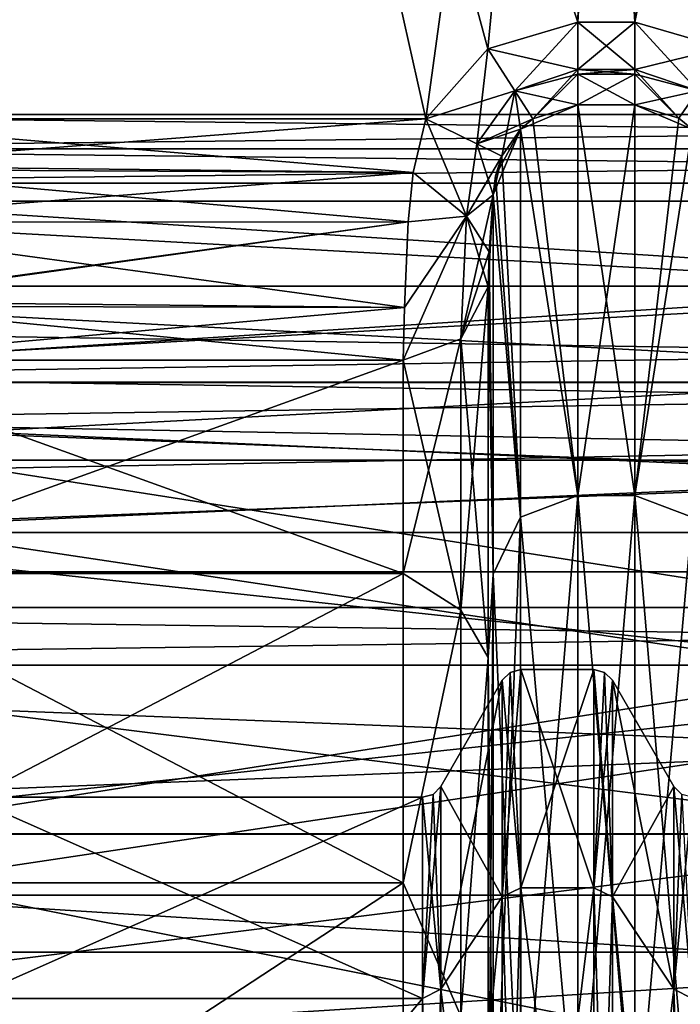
# Model space of a CAD drawing. Header units: millimetres. Extents: x -122 to 122, y -98 to 94.
# Tile 177 of 256: x -95 to -79, y 30 to 54. Entities that reach past the tile are written whole.
import ezdxf

# ---------------------------------------------------------------- set-up
doc = ezdxf.new("R2010")
doc.units = ezdxf.units.MM
doc.header["$LTSCALE"] = 26.699852
for name, color, linetype in [('1057', 7, 'CONTINUOUS'), ('1059', 7, 'CONTINUOUS'), ('1065', 7, 'CONTINUOUS'), ('1066', 7, 'CONTINUOUS'), ('1067', 7, 'CONTINUOUS'), ('1068', 7, 'CONTINUOUS'), ('1069', 7, 'CONTINUOUS'), ('1070', 7, 'CONTINUOUS'), ('1083', 7, 'CONTINUOUS'), ('1084', 7, 'CONTINUOUS'), ('1085', 7, 'CONTINUOUS'), ('1086', 7, 'CONTINUOUS'), ('1087', 7, 'CONTINUOUS'), ('1088', 7, 'CONTINUOUS'), ('1089', 7, 'CONTINUOUS'), ('1090', 7, 'CONTINUOUS'), ('2351', 7, 'CONTINUOUS'), ('2368', 7, 'CONTINUOUS'), ('2369', 7, 'CONTINUOUS'), ('2370', 7, 'CONTINUOUS'), ('2373', 7, 'CONTINUOUS'), ('2374', 7, 'CONTINUOUS'), ('2383', 7, 'CONTINUOUS'), ('2408', 7, 'CONTINUOUS'), ('2409', 7, 'CONTINUOUS'), ('2414', 7, 'CONTINUOUS'), ('2417', 7, 'CONTINUOUS'), ('2418', 7, 'CONTINUOUS'), ('2419', 7, 'CONTINUOUS'), ('2420', 7, 'CONTINUOUS'), ('2421', 7, 'CONTINUOUS'), ('2448', 7, 'CONTINUOUS'), ('2954', 7, 'CONTINUOUS'), ('2955', 7, 'CONTINUOUS'), ('3565', 7, 'CONTINUOUS'), ('3569', 7, 'CONTINUOUS'), ('3575', 7, 'CONTINUOUS'), ('3586', 7, 'CONTINUOUS'), ('3587', 7, 'CONTINUOUS'), ('3588', 7, 'CONTINUOUS'), ('3590', 7, 'CONTINUOUS'), ('3591', 7, 'CONTINUOUS'), ('3592', 7, 'CONTINUOUS'), ('3596', 7, 'CONTINUOUS'), ('3597', 7, 'CONTINUOUS'), ('3598', 7, 'CONTINUOUS'), ('3599', 7, 'CONTINUOUS'), ('3600', 7, 'CONTINUOUS'), ('3601', 7, 'CONTINUOUS'), ('3667', 7, 'CONTINUOUS'), ('4172', 7, 'CONTINUOUS'), ('4173', 7, 'CONTINUOUS'), ('4785', 7, 'CONTINUOUS'), ('4786', 7, 'CONTINUOUS'), ('4787', 7, 'CONTINUOUS'), ('4788', 7, 'CONTINUOUS')]:
    doc.layers.add(name, color=color, linetype=linetype)

msp = doc.modelspace()

# ---------------------------------------------------------------- linework, layer by layer
at = {"layer": '1057', "color": 250, "linetype": 'Continuous', "true_color": 0x323232}
for points in [[(-85.321, 35.25), (-85.321, 30.527, -17.625), (-95.979, 35.25), (-85.321, 35.25)], [(-95.979, 35.25), (-85.321, 30.527, -17.625), (-95.979, 30.527, -17.625), (-95.979, 35.25)], [(-85.321, 30.527, -17.625), (-85.321, 17.625, -30.527), (-95.979, 30.527, -17.625), (-85.321, 30.527, -17.625)], [(-95.979, 30.527, -17.625), (-85.321, 17.625, -30.527), (-95.979, 17.625, -30.527), (-95.979, 30.527, -17.625)]]:
    msp.add_3dface(points, dxfattribs=at)
at = {"layer": '1059', "color": 250, "linetype": 'Continuous', "true_color": 0x323232}
for points in [[(-85.321, 35.25), (-95.979, 35.25), (-95.979, 30.527, 17.625), (-85.321, 35.25)], [(-85.321, 30.527, 17.625), (-85.321, 35.25), (-95.979, 30.527, 17.625), (-85.321, 30.527, 17.625)], [(-85.321, 17.625, 30.527), (-85.321, 30.527, 17.625), (-95.979, 17.625, 30.527), (-85.321, 17.625, 30.527)], [(-95.979, 17.625, 30.527), (-85.321, 30.527, 17.625), (-95.979, 30.527, 17.625), (-95.979, 17.625, 30.527)]]:
    msp.add_3dface(points, dxfattribs=at)
at = {"layer": '1065', "color": 250, "linetype": 'Continuous', "true_color": 0x323232}
for points in [[(-83.444, 32.909, 19), (-83.444, 38), (-84.888, 30.744, 17.75), (-83.444, 32.909, 19)], [(-84.888, 30.744, 17.75), (-83.444, 38), (-84.888, 35.5), (-84.888, 30.744, 17.75)], [(-83.444, 19, 32.909), (-83.444, 32.909, 19), (-84.888, 17.75, 30.744), (-83.444, 19, 32.909)], [(-84.888, 17.75, 30.744), (-83.444, 32.909, 19), (-84.888, 30.744, 17.75), (-84.888, 17.75, 30.744)]]:
    msp.add_3dface(points, dxfattribs=at)
at = {"layer": '1066', "color": 250, "linetype": 'Continuous', "true_color": 0x323232}
for points in [[(-81.289, 33.125, 19.125), (-81.289, 38.25), (-83.011, 33.125, 19.125), (-81.289, 33.125, 19.125)], [(-83.011, 33.125, 19.125), (-81.289, 38.25), (-83.011, 38.25), (-83.011, 33.125, 19.125)], [(-81.289, 19.125, 33.125), (-81.289, 33.125, 19.125), (-83.011, 19.125, 33.125), (-81.289, 19.125, 33.125)], [(-83.011, 19.125, 33.125), (-81.289, 33.125, 19.125), (-83.011, 33.125, 19.125), (-83.011, 19.125, 33.125)]]:
    msp.add_3dface(points, dxfattribs=at)
at = {"layer": '1067', "color": 250, "linetype": 'Continuous', "true_color": 0x323232}
for points in [[(-79.412, 35.5), (-80.856, 38), (-80.856, 32.909, 19), (-79.412, 35.5)], [(-79.412, 30.744, 17.75), (-79.412, 35.5), (-80.856, 32.909, 19), (-79.412, 30.744, 17.75)], [(-80.856, 19, 32.909), (-79.412, 30.744, 17.75), (-80.856, 32.909, 19), (-80.856, 19, 32.909)], [(-79.412, 17.75, 30.744), (-79.412, 30.744, 17.75), (-80.856, 19, 32.909), (-79.412, 17.75, 30.744)]]:
    msp.add_3dface(points, dxfattribs=at)
at = {"layer": '1068', "color": 250, "linetype": 'Continuous', "true_color": 0x323232}
for points in [[(-84.888, 35.5), (-83.444, 38), (-83.444, 32.909, -19), (-84.888, 35.5)], [(-84.888, 35.5), (-83.444, 32.909, -19), (-84.888, 30.744, -17.75), (-84.888, 35.5)], [(-83.444, 32.909, -19), (-83.444, 19, -32.909), (-84.888, 30.744, -17.75), (-83.444, 32.909, -19)], [(-84.888, 30.744, -17.75), (-83.444, 19, -32.909), (-84.888, 17.75, -30.744), (-84.888, 30.744, -17.75)]]:
    msp.add_3dface(points, dxfattribs=at)
at = {"layer": '1069', "color": 250, "linetype": 'Continuous', "true_color": 0x323232}
for points in [[(-83.011, 38.25), (-81.289, 38.25), (-81.289, 33.125, -19.125), (-83.011, 38.25)], [(-83.011, 38.25), (-81.289, 33.125, -19.125), (-83.011, 33.125, -19.125), (-83.011, 38.25)], [(-81.289, 33.125, -19.125), (-81.289, 19.125, -33.125), (-83.011, 33.125, -19.125), (-81.289, 33.125, -19.125)], [(-83.011, 33.125, -19.125), (-81.289, 19.125, -33.125), (-83.011, 19.125, -33.125), (-83.011, 33.125, -19.125)]]:
    msp.add_3dface(points, dxfattribs=at)
at = {"layer": '1070', "color": 250, "linetype": 'Continuous', "true_color": 0x323232}
for points in [[(-80.856, 38), (-79.412, 35.5), (-79.412, 30.744, -17.75), (-80.856, 38)], [(-80.856, 38), (-79.412, 30.744, -17.75), (-80.856, 32.909, -19), (-80.856, 38)], [(-79.412, 30.744, -17.75), (-79.412, 17.75, -30.744), (-80.856, 32.909, -19), (-79.412, 30.744, -17.75)], [(-80.856, 32.909, -19), (-79.412, 17.75, -30.744), (-80.856, 19, -32.909), (-80.856, 32.909, -19)]]:
    msp.add_3dface(points, dxfattribs=at)
at = {"layer": '1083', "color": 250, "linetype": 'Continuous', "true_color": 0x323232}
for points in [[(-83.444, 32.909, 19), (-83.011, 33.125, 19.125), (-83.011, 38.25), (-83.444, 32.909, 19)], [(-83.444, 32.909, 19), (-83.011, 38.25), (-83.261, 38.183), (-83.444, 32.909, 19)], [(-83.444, 38), (-83.444, 32.909, 19), (-83.261, 38.183), (-83.444, 38)], [(-83.444, 32.909, 19), (-83.444, 19, 32.909), (-83.011, 33.125, 19.125), (-83.444, 32.909, 19)], [(-83.444, 19, 32.909), (-83.011, 19.125, 33.125), (-83.011, 33.125, 19.125), (-83.444, 19, 32.909)]]:
    msp.add_3dface(points, dxfattribs=at)
at = {"layer": '1084', "color": 250, "linetype": 'Continuous', "true_color": 0x323232}
for points in [[(-83.011, 33.125, -19.125), (-83.444, 38), (-83.261, 38.183), (-83.011, 33.125, -19.125)], [(-83.011, 38.25), (-83.011, 33.125, -19.125), (-83.261, 38.183), (-83.011, 38.25)], [(-83.444, 32.909, -19), (-83.444, 38), (-83.011, 33.125, -19.125), (-83.444, 32.909, -19)], [(-83.444, 32.909, -19), (-83.011, 33.125, -19.125), (-83.011, 19.125, -33.125), (-83.444, 32.909, -19)], [(-83.444, 19, -32.909), (-83.444, 32.909, -19), (-83.011, 19.125, -33.125), (-83.444, 19, -32.909)]]:
    msp.add_3dface(points, dxfattribs=at)
at = {"layer": '1085', "color": 250, "linetype": 'Continuous', "true_color": 0x323232}
for points in [[(-81.289, 38.25), (-81.289, 33.125, 19.125), (-81.039, 38.183), (-81.289, 38.25)], [(-81.289, 33.125, 19.125), (-80.856, 38), (-81.039, 38.183), (-81.289, 33.125, 19.125)], [(-80.856, 38), (-81.289, 33.125, 19.125), (-80.856, 32.909, 19), (-80.856, 38)], [(-81.289, 33.125, 19.125), (-81.289, 19.125, 33.125), (-80.856, 32.909, 19), (-81.289, 33.125, 19.125)], [(-81.289, 19.125, 33.125), (-80.856, 19, 32.909), (-80.856, 32.909, 19), (-81.289, 19.125, 33.125)]]:
    msp.add_3dface(points, dxfattribs=at)
at = {"layer": '1086', "color": 250, "linetype": 'Continuous', "true_color": 0x323232}
for points in [[(-81.289, 33.125, -19.125), (-81.289, 38.25), (-80.856, 32.909, -19), (-81.289, 33.125, -19.125)], [(-80.856, 32.909, -19), (-81.289, 38.25), (-81.039, 38.183), (-80.856, 32.909, -19)], [(-80.856, 38), (-80.856, 32.909, -19), (-81.039, 38.183), (-80.856, 38)], [(-81.289, 19.125, -33.125), (-81.289, 33.125, -19.125), (-80.856, 19, -32.909), (-81.289, 19.125, -33.125)], [(-81.289, 33.125, -19.125), (-80.856, 32.909, -19), (-80.856, 19, -32.909), (-81.289, 33.125, -19.125)]]:
    msp.add_3dface(points, dxfattribs=at)
at = {"layer": '1087', "color": 250, "linetype": 'Continuous', "true_color": 0x323232}
for points in [[(-79.412, 35.5), (-79.412, 30.744, 17.75), (-79.229, 35.317), (-79.412, 35.5)], [(-79.412, 30.744, 17.75), (-78.979, 35.25), (-79.229, 35.317), (-79.412, 30.744, 17.75)], [(-78.979, 30.527, 17.625), (-78.979, 35.25), (-79.412, 30.744, 17.75), (-78.979, 30.527, 17.625)], [(-78.979, 30.527, 17.625), (-79.412, 30.744, 17.75), (-79.412, 17.75, 30.744), (-78.979, 30.527, 17.625)], [(-78.979, 17.625, 30.527), (-78.979, 30.527, 17.625), (-79.412, 17.75, 30.744), (-78.979, 17.625, 30.527)]]:
    msp.add_3dface(points, dxfattribs=at)
at = {"layer": '1088', "color": 250, "linetype": 'Continuous', "true_color": 0x323232}
for points in [[(-79.412, 35.5), (-78.979, 30.527, -17.625), (-79.412, 30.744, -17.75), (-79.412, 35.5)], [(-78.979, 30.527, -17.625), (-79.412, 35.5), (-79.229, 35.317), (-78.979, 30.527, -17.625)], [(-78.979, 30.527, -17.625), (-78.979, 17.625, -30.527), (-79.412, 30.744, -17.75), (-78.979, 30.527, -17.625)], [(-78.979, 17.625, -30.527), (-79.412, 17.75, -30.744), (-79.412, 30.744, -17.75), (-78.979, 17.625, -30.527)]]:
    msp.add_3dface(points, dxfattribs=at)
at = {"layer": '1089', "color": 250, "linetype": 'Continuous', "true_color": 0x323232}
for points in [[(-85.321, 30.527, 17.625), (-84.888, 30.744, 17.75), (-84.888, 35.5), (-85.321, 30.527, 17.625)], [(-85.321, 30.527, 17.625), (-84.888, 35.5), (-85.071, 35.317), (-85.321, 30.527, 17.625)], [(-85.321, 35.25), (-85.321, 30.527, 17.625), (-85.071, 35.317), (-85.321, 35.25)], [(-85.321, 30.527, 17.625), (-85.321, 17.625, 30.527), (-84.888, 30.744, 17.75), (-85.321, 30.527, 17.625)], [(-85.321, 17.625, 30.527), (-84.888, 17.75, 30.744), (-84.888, 30.744, 17.75), (-85.321, 17.625, 30.527)]]:
    msp.add_3dface(points, dxfattribs=at)
at = {"layer": '1090', "color": 250, "linetype": 'Continuous', "true_color": 0x323232}
for points in [[(-84.888, 35.5), (-84.888, 30.744, -17.75), (-85.071, 35.317), (-84.888, 35.5)], [(-84.888, 30.744, -17.75), (-85.321, 35.25), (-85.071, 35.317), (-84.888, 30.744, -17.75)], [(-85.321, 30.527, -17.625), (-85.321, 35.25), (-84.888, 30.744, -17.75), (-85.321, 30.527, -17.625)], [(-85.321, 30.527, -17.625), (-84.888, 30.744, -17.75), (-84.888, 17.75, -30.744), (-85.321, 30.527, -17.625)], [(-85.321, 17.625, -30.527), (-85.321, 30.527, -17.625), (-84.888, 17.75, -30.744), (-85.321, 17.625, -30.527)]]:
    msp.add_3dface(points, dxfattribs=at)
at = {"layer": '2351', "color": 250, "linetype": 'Continuous', "true_color": 0x323232}
for points in [[(-103.16, 34.389, 24.545), (-103.16, 41.469, 8.086), (-36.84, 34.389, 24.545), (-103.16, 34.389, 24.545)], [(-36.84, 34.389, 24.545), (-103.16, 41.469, 8.086), (-36.84, 41.469, 8.086), (-36.84, 34.389, 24.545)], [(-103.16, 21.125, 36.59), (-103.16, 34.389, 24.545), (-36.84, 21.125, 36.59), (-103.16, 21.125, 36.59)], [(-36.84, 21.125, 36.59), (-103.16, 34.389, 24.545), (-36.84, 34.389, 24.545), (-36.84, 21.125, 36.59)]]:
    msp.add_3dface(points, dxfattribs=at)
at = {"layer": '2368', "color": 250, "linetype": 'Continuous', "true_color": 0x323232}
for points in [[(-99.695, 45.517, 16.009), (-99.695, 40.503, 26.221), (-85.77, 45.517, 16.009), (-99.695, 45.517, 16.009)], [(-85.77, 45.517, 16.009), (-99.695, 40.503, 26.221), (-85.77, 40.503, 26.221), (-85.77, 45.517, 16.009)], [(-99.695, 40.503, 26.221), (-99.695, 33.238, 34.976), (-85.77, 40.503, 26.221), (-99.695, 40.503, 26.221)], [(-85.77, 40.503, 26.221), (-99.695, 33.238, 34.976), (-85.77, 33.238, 34.976), (-85.77, 40.503, 26.221)], [(-99.695, 33.238, 34.976), (-99.695, 24.125, 41.786), (-85.77, 33.238, 34.976), (-99.695, 33.238, 34.976)], [(-85.77, 33.238, 34.976), (-99.695, 24.125, 41.786), (-85.77, 24.125, 41.786), (-85.77, 33.238, 34.976)]]:
    msp.add_3dface(points, dxfattribs=at)
at = {"layer": '2369', "color": 250, "linetype": 'Continuous', "true_color": 0x323232}
for points in [[(-83.748, 48.058, 15.248), (-83.778, 47.239, 16.615), (-83.66, 49.399, 14.29), (-83.748, 48.058, 15.248)], [(-83.66, 49.399, 14.29), (-83.778, 47.239, 16.615), (-83.66, 40.486, 31.707), (-83.66, 49.399, 14.29)], [(-83.66, 40.486, 31.707), (-83.778, 47.239, 16.615), (-83.778, 38.534, 31.979), (-83.66, 40.486, 31.707)], [(-83.66, 25.712, 44.535), (-83.66, 40.486, 31.707), (-83.778, 25.038, 43.367), (-83.66, 25.712, 44.535)], [(-83.778, 25.038, 43.367), (-83.66, 40.486, 31.707), (-83.778, 38.534, 31.979), (-83.778, 25.038, 43.367)]]:
    msp.add_3dface(points, dxfattribs=at)
at = {"layer": '2370', "color": 250, "linetype": 'Continuous', "true_color": 0x323232}
for points in [[(-80.333, 51.512, 13.493), (-81.667, 51.512, 13.493), (-81.667, 42.337, 32.298), (-80.333, 51.512, 13.493)], [(-80.333, 42.337, 32.298), (-80.333, 51.512, 13.493), (-81.667, 42.337, 32.298), (-80.333, 42.337, 32.298)], [(-80.333, 26.625, 46.116), (-80.333, 42.337, 32.298), (-81.667, 26.625, 46.116), (-80.333, 26.625, 46.116)], [(-81.667, 26.625, 46.116), (-80.333, 42.337, 32.298), (-81.667, 42.337, 32.298), (-81.667, 26.625, 46.116)]]:
    msp.add_3dface(points, dxfattribs=at)
at = {"layer": '2373', "color": 250, "linetype": 'Continuous', "true_color": 0x323232}
for points in [[(-80.333, 51.512, 13.493), (-80.333, 42.337, 32.298), (-79.293, 51.193, 13.562), (-80.333, 51.512, 13.493)], [(-79.293, 51.193, 13.562), (-80.333, 42.337, 32.298), (-78.98, 50.934, 13.619), (-79.293, 51.193, 13.562)], [(-78.98, 50.934, 13.619), (-80.333, 42.337, 32.298), (-78.981, 41.829, 32.097), (-78.98, 50.934, 13.619)], [(-80.333, 42.337, 32.298), (-80.333, 26.625, 46.116), (-78.981, 41.829, 32.097), (-80.333, 42.337, 32.298)], [(-78.981, 41.829, 32.097), (-80.333, 26.625, 46.116), (-78.981, 26.362, 45.661), (-78.981, 41.829, 32.097)]]:
    msp.add_3dface(points, dxfattribs=at)
at = {"layer": '2374', "color": 250, "linetype": 'Continuous', "true_color": 0x323232}
for points in [[(-81.667, 42.337, 32.298), (-81.667, 51.512, 13.493), (-83.015, 50.939, 13.618), (-81.667, 42.337, 32.298)], [(-83.015, 50.939, 13.618), (-81.667, 51.512, 13.493), (-82.724, 51.181, 13.565), (-83.015, 50.939, 13.618)], [(-83.601, 49.845, 13.952), (-83.66, 49.399, 14.29), (-83.015, 50.939, 13.618), (-83.601, 49.845, 13.952)], [(-83.015, 50.939, 13.618), (-83.66, 49.399, 14.29), (-83.019, 41.83, 32.096), (-83.015, 50.939, 13.618)], [(-83.452, 50.305, 13.762), (-83.601, 49.845, 13.952), (-83.015, 50.939, 13.618), (-83.452, 50.305, 13.762)], [(-81.667, 42.337, 32.298), (-83.015, 50.939, 13.618), (-83.019, 41.83, 32.096), (-81.667, 42.337, 32.298)], [(-83.66, 49.399, 14.29), (-83.66, 40.486, 31.707), (-83.019, 41.83, 32.096), (-83.66, 49.399, 14.29)], [(-81.667, 26.625, 46.116), (-81.667, 42.337, 32.298), (-83.019, 26.362, 45.661), (-81.667, 26.625, 46.116)], [(-81.667, 42.337, 32.298), (-83.019, 41.83, 32.096), (-83.019, 26.362, 45.661), (-81.667, 42.337, 32.298)], [(-83.66, 40.486, 31.707), (-83.66, 25.712, 44.535), (-83.019, 41.83, 32.096), (-83.66, 40.486, 31.707)], [(-83.019, 41.83, 32.096), (-83.66, 25.712, 44.535), (-83.019, 26.362, 45.661), (-83.019, 41.83, 32.096)]]:
    msp.add_3dface(points, dxfattribs=at)
at = {"layer": '2383', "color": 250, "linetype": 'Continuous', "true_color": 0x323232}
for points in [[(-83.778, 38.534, 31.979), (-83.778, 47.239, 16.615), (-84.419, 39.646, 28.412), (-83.778, 38.534, 31.979)], [(-83.778, 47.239, 16.615), (-84.419, 46.012, 16.184), (-84.419, 39.646, 28.412), (-83.778, 47.239, 16.615)], [(-85.77, 45.517, 16.009), (-85.77, 40.503, 26.221), (-84.419, 46.012, 16.184), (-85.77, 45.517, 16.009)], [(-84.419, 46.012, 16.184), (-85.77, 40.503, 26.221), (-84.419, 39.646, 28.412), (-84.419, 46.012, 16.184)], [(-85.77, 40.503, 26.221), (-85.77, 33.238, 34.976), (-84.419, 39.646, 28.412), (-85.77, 40.503, 26.221)], [(-84.419, 39.646, 28.412), (-85.77, 33.238, 34.976), (-84.419, 30.113, 38.37), (-84.419, 39.646, 28.412)], [(-83.778, 38.534, 31.979), (-84.419, 39.646, 28.412), (-84.419, 30.113, 38.37), (-83.778, 38.534, 31.979)], [(-83.778, 25.038, 43.367), (-83.778, 38.534, 31.979), (-84.419, 30.113, 38.37), (-83.778, 25.038, 43.367)], [(-85.77, 33.238, 34.976), (-85.77, 24.125, 41.786), (-84.419, 30.113, 38.37), (-85.77, 33.238, 34.976)]]:
    msp.add_3dface(points, dxfattribs=at)
at = {"layer": '2408', "color": 250, "linetype": 'Continuous', "true_color": 0x323232}
for points in [[(-94.5, 92.5), (-81, 82), (-106.5, 51.284), (-94.5, 92.5)], [(-102.985, 88.985), (-94.5, 92.5), (-106.5, 51.284), (-102.985, 88.985)], [(-81, 82), (-81, 65), (-106.5, 51.284), (-81, 82)], [(-81, 65), (-80.268, 63.232), (-106.5, 51.284), (-81, 65)], [(-80.268, 63.232), (-78.5, 62.5), (-106.5, 51.284), (-80.268, 63.232)], [(-78.5, 62.5), (-61.5, 62.5), (-106.5, 51.284), (-78.5, 62.5)], [(-106.5, 51.284), (-61.5, 62.5), (-33.5, 51.284), (-106.5, 51.284)]]:
    msp.add_3dface(points, dxfattribs=at)
at = {"layer": '2409', "color": 250, "linetype": 'Continuous', "true_color": 0x323232}
for points in [[(-102.985, 88.985, 12), (-100.601, 51.177, 12), (-94.5, 92.5, 12), (-102.985, 88.985, 12)], [(-94.5, 92.5, 12), (-100.601, 51.177, 12), (-85.236, 51.177, 12), (-94.5, 92.5, 12)], [(-81, 65, 12), (-94.5, 92.5, 12), (-81.667, 53.447, 12), (-81, 65, 12)], [(-81.667, 53.447, 12), (-94.5, 92.5, 12), (-83.781, 52.822, 12), (-81.667, 53.447, 12)], [(-83.781, 52.822, 12), (-94.5, 92.5, 12), (-85.236, 51.177, 12), (-83.781, 52.822, 12)], [(-80.333, 53.447, 12), (-81, 65, 12), (-81.667, 53.447, 12), (-80.333, 53.447, 12)], [(-80.268, 63.232, 12), (-81, 65, 12), (-80.333, 53.447, 12), (-80.268, 63.232, 12)], [(-78.254, 52.844, 12), (-80.268, 63.232, 12), (-80.333, 53.447, 12), (-78.254, 52.844, 12)], [(-78.5, 62.5, 12), (-80.268, 63.232, 12), (-78.254, 52.844, 12), (-78.5, 62.5, 12)]]:
    msp.add_3dface(points, dxfattribs=at)
at = {"layer": '2414', "color": 250, "linetype": 'Continuous', "true_color": 0x323232}
for points in [[(-85.236, 51.177, 12), (-100.601, 51.177, 12), (-100.536, 49.997, 12.117), (-85.236, 51.177, 12)], [(-85.236, 51.177, 12), (-100.536, 49.997, 12.117), (-85.535, 49.916, 12.134), (-85.236, 51.177, 12)], [(-100.536, 49.997, 12.117), (-100.473, 48.757, 12.509), (-85.535, 49.916, 12.134), (-100.536, 49.997, 12.117)], [(-85.535, 49.916, 12.134), (-100.473, 48.757, 12.509), (-85.652, 48.761, 12.508), (-85.535, 49.916, 12.134)], [(-85.652, 48.761, 12.508), (-100.473, 48.757, 12.509), (-99.907, 46.803, 13.892), (-85.652, 48.761, 12.508)], [(-99.901, 46.778, 13.92), (-85.652, 48.761, 12.508), (-99.907, 46.803, 13.892), (-99.901, 46.778, 13.92)], [(-85.74, 46.749, 13.951), (-85.652, 48.761, 12.508), (-99.901, 46.778, 13.92), (-85.74, 46.749, 13.951)], [(-99.695, 45.517, 16.009), (-85.74, 46.749, 13.951), (-99.901, 46.778, 13.92), (-99.695, 45.517, 16.009)], [(-99.695, 45.517, 16.009), (-85.77, 45.517, 16.009), (-85.74, 46.749, 13.951), (-99.695, 45.517, 16.009)]]:
    msp.add_3dface(points, dxfattribs=at)
at = {"layer": '2417', "color": 250, "linetype": 'Continuous', "true_color": 0x323232}
for points in [[(-78.254, 52.844, 12), (-80.333, 53.447, 12), (-78.853, 51.837, 12.379), (-78.254, 52.844, 12)], [(-78.853, 51.837, 12.379), (-80.333, 53.447, 12), (-80.333, 52.336, 12.337), (-78.853, 51.837, 12.379)], [(-79.293, 51.193, 13.562), (-78.853, 51.837, 12.379), (-80.333, 52.336, 12.337), (-79.293, 51.193, 13.562)], [(-79.293, 51.193, 13.562), (-80.333, 52.336, 12.337), (-80.333, 52.225, 12.417), (-79.293, 51.193, 13.562)], [(-80.333, 51.512, 13.493), (-79.293, 51.193, 13.562), (-80.333, 52.225, 12.417), (-80.333, 51.512, 13.493)], [(-79.293, 51.193, 13.562), (-78.98, 50.934, 13.619), (-78.853, 51.837, 12.379), (-79.293, 51.193, 13.562)]]:
    msp.add_3dface(points, dxfattribs=at)
at = {"layer": '2418', "color": 250, "linetype": 'Continuous', "true_color": 0x323232}
for points in [[(-80.333, 53.447, 12), (-81.667, 53.447, 12), (-81.667, 52.336, 12.337), (-80.333, 53.447, 12)], [(-80.333, 52.336, 12.337), (-80.333, 53.447, 12), (-81.667, 52.336, 12.337), (-80.333, 52.336, 12.337)], [(-80.333, 52.225, 12.417), (-80.333, 52.336, 12.337), (-81.667, 52.225, 12.417), (-80.333, 52.225, 12.417)], [(-81.667, 52.225, 12.417), (-80.333, 52.336, 12.337), (-81.667, 52.336, 12.337), (-81.667, 52.225, 12.417)], [(-81.667, 51.512, 13.493), (-80.333, 51.512, 13.493), (-80.333, 52.225, 12.417), (-81.667, 51.512, 13.493)], [(-81.667, 51.512, 13.493), (-80.333, 52.225, 12.417), (-81.667, 52.225, 12.417), (-81.667, 51.512, 13.493)]]:
    msp.add_3dface(points, dxfattribs=at)
at = {"layer": '2419', "color": 250, "linetype": 'Continuous', "true_color": 0x323232}
for points in [[(-81.667, 53.447, 12), (-83.781, 52.822, 12), (-81.667, 52.336, 12.337), (-81.667, 53.447, 12)], [(-83.781, 52.822, 12), (-85.236, 51.177, 12), (-83.147, 51.837, 12.379), (-83.781, 52.822, 12)], [(-81.667, 52.336, 12.337), (-83.781, 52.822, 12), (-83.147, 51.837, 12.379), (-81.667, 52.336, 12.337)], [(-81.667, 52.225, 12.417), (-81.667, 52.336, 12.337), (-83.147, 51.837, 12.379), (-81.667, 52.225, 12.417)], [(-81.667, 51.512, 13.493), (-81.667, 52.225, 12.417), (-83.147, 51.837, 12.379), (-81.667, 51.512, 13.493)], [(-83.147, 51.837, 12.379), (-85.236, 51.177, 12), (-84.043, 50.594, 12.504), (-83.147, 51.837, 12.379)], [(-82.724, 51.181, 13.565), (-83.147, 51.837, 12.379), (-84.043, 50.594, 12.504), (-82.724, 51.181, 13.565)], [(-82.724, 51.181, 13.565), (-81.667, 51.512, 13.493), (-83.147, 51.837, 12.379), (-82.724, 51.181, 13.565)], [(-83.015, 50.939, 13.618), (-82.724, 51.181, 13.565), (-84.043, 50.594, 12.504), (-83.015, 50.939, 13.618)], [(-83.452, 50.305, 13.762), (-83.015, 50.939, 13.618), (-84.043, 50.594, 12.504), (-83.452, 50.305, 13.762)]]:
    msp.add_3dface(points, dxfattribs=at)
at = {"layer": '2420', "color": 250, "linetype": 'Continuous', "true_color": 0x323232}
for points in [[(-85.236, 51.177, 12), (-85.535, 49.916, 12.134), (-84.281, 48.897, 13.045), (-85.236, 51.177, 12)], [(-84.043, 50.594, 12.504), (-85.236, 51.177, 12), (-84.281, 48.897, 13.045), (-84.043, 50.594, 12.504)], [(-83.66, 49.399, 14.29), (-84.043, 50.594, 12.504), (-84.281, 48.897, 13.045), (-83.66, 49.399, 14.29)], [(-83.66, 49.399, 14.29), (-83.452, 50.305, 13.762), (-84.043, 50.594, 12.504), (-83.66, 49.399, 14.29)], [(-83.66, 49.399, 14.29), (-83.601, 49.845, 13.952), (-83.452, 50.305, 13.762), (-83.66, 49.399, 14.29)], [(-85.535, 49.916, 12.134), (-85.652, 48.761, 12.508), (-84.281, 48.897, 13.045), (-85.535, 49.916, 12.134)]]:
    msp.add_3dface(points, dxfattribs=at)
at = {"layer": '2421', "color": 250, "linetype": 'Continuous', "true_color": 0x323232}
for points in [[(-83.748, 48.058, 15.248), (-83.66, 49.399, 14.29), (-84.281, 48.897, 13.045), (-83.748, 48.058, 15.248)], [(-85.77, 45.517, 16.009), (-84.419, 46.012, 16.184), (-84.281, 48.897, 13.045), (-85.77, 45.517, 16.009)], [(-85.74, 46.749, 13.951), (-85.77, 45.517, 16.009), (-84.281, 48.897, 13.045), (-85.74, 46.749, 13.951)], [(-85.652, 48.761, 12.508), (-85.74, 46.749, 13.951), (-84.281, 48.897, 13.045), (-85.652, 48.761, 12.508)], [(-84.419, 46.012, 16.184), (-83.778, 47.239, 16.615), (-84.281, 48.897, 13.045), (-84.419, 46.012, 16.184)], [(-83.778, 47.239, 16.615), (-83.748, 48.058, 15.248), (-84.281, 48.897, 13.045), (-83.778, 47.239, 16.615)]]:
    msp.add_3dface(points, dxfattribs=at)
at = {"layer": '2448', "color": 250, "linetype": 'Continuous', "true_color": 0x323232}
for points in [[(-106.5, 51.284), (-33.5, 51.284), (-33.5, 50.474, 0.033), (-106.5, 51.284)], [(-106.5, 50.474, 0.033), (-106.5, 51.284), (-33.5, 50.474, 0.033), (-106.5, 50.474, 0.033)], [(-106.5, 49.668, 0.131), (-106.5, 50.474, 0.033), (-33.5, 49.668, 0.131), (-106.5, 49.668, 0.131)], [(-33.5, 49.668, 0.131), (-106.5, 50.474, 0.033), (-33.5, 50.474, 0.033), (-33.5, 49.668, 0.131)], [(-104.939, 46.217, 1.379), (-106.5, 49.668, 0.131), (-35.534, 45.137, 2.113), (-104.939, 46.217, 1.379)], [(-35.534, 45.137, 2.113), (-106.5, 49.668, 0.131), (-33.5, 49.668, 0.131), (-35.534, 45.137, 2.113)], [(-104.028, 44.104, 3.04), (-104.939, 46.217, 1.379), (-35.534, 45.137, 2.113), (-104.028, 44.104, 3.04)], [(-36.476, 42.819, 4.677), (-104.028, 44.104, 3.04), (-35.534, 45.137, 2.113), (-36.476, 42.819, 4.677)], [(-36.84, 41.469, 8.086), (-103.16, 41.469, 8.086), (-104.028, 44.104, 3.04), (-36.84, 41.469, 8.086)], [(-36.84, 41.469, 8.086), (-104.028, 44.104, 3.04), (-36.476, 42.819, 4.677), (-36.84, 41.469, 8.086)]]:
    msp.add_3dface(points, dxfattribs=at)
at = {"layer": '2954', "color": 250, "linetype": 'Continuous', "true_color": 0x323232}
for points in [[(-31.5, 47.25), (-108.5, 43.165, 19.218), (-31.5, 43.165, 19.218), (-31.5, 47.25)], [(-108.5, 47.25), (-108.5, 43.165, 19.218), (-31.5, 47.25), (-108.5, 47.25)], [(-31.5, 43.165, 19.218), (-108.5, 31.616, 35.114), (-31.5, 31.616, 35.114), (-31.5, 43.165, 19.218)], [(-108.5, 43.165, 19.218), (-108.5, 31.616, 35.114), (-31.5, 43.165, 19.218), (-108.5, 43.165, 19.218)], [(-31.5, 31.616, 35.114), (-108.5, 14.601, 44.937), (-31.5, 14.601, 44.937), (-31.5, 31.616, 35.114)], [(-108.5, 31.616, 35.114), (-108.5, 14.601, 44.937), (-31.5, 31.616, 35.114), (-108.5, 31.616, 35.114)]]:
    msp.add_3dface(points, dxfattribs=at)
at = {"layer": '2955', "color": 250, "linetype": 'Continuous', "true_color": 0x323232}
for points in [[(-108.5, 49.25), (-108.5, 44.992, 20.032), (-31.5, 49.25), (-108.5, 49.25)], [(-31.5, 49.25), (-108.5, 44.992, 20.032), (-31.5, 44.992, 20.032), (-31.5, 49.25)], [(-108.5, 44.992, 20.032), (-108.5, 32.955, 36.6), (-31.5, 44.992, 20.032), (-108.5, 44.992, 20.032)], [(-31.5, 44.992, 20.032), (-108.5, 32.955, 36.6), (-31.5, 32.955, 36.6), (-31.5, 44.992, 20.032)], [(-108.5, 32.955, 36.6), (-108.5, 15.219, 46.84), (-31.5, 32.955, 36.6), (-108.5, 32.955, 36.6)], [(-31.5, 32.955, 36.6), (-108.5, 15.219, 46.84), (-31.5, 15.219, 46.84), (-31.5, 32.955, 36.6)]]:
    msp.add_3dface(points, dxfattribs=at)
at = {"layer": '3565', "color": 250, "linetype": 'Continuous', "true_color": 0x323232}
for points in [[(-106.5, 51.284), (-80.268, 63.232), (-106.5, 80.5), (-106.5, 51.284)], [(-78.5, 62.5), (-80.268, 63.232), (-106.5, 51.284), (-78.5, 62.5)], [(-78.5, 62.5), (-106.5, 51.284), (-33.5, 51.284), (-78.5, 62.5)]]:
    msp.add_3dface(points, dxfattribs=at)
at = {"layer": '3569', "color": 250, "linetype": 'Continuous', "true_color": 0x323232}
for points in [[(-103.16, 41.469, -8.086), (-103.16, 34.389, -24.545), (-36.84, 41.469, -8.086), (-103.16, 41.469, -8.086)], [(-36.84, 41.469, -8.086), (-103.16, 34.389, -24.545), (-36.84, 34.389, -24.545), (-36.84, 41.469, -8.086)], [(-103.16, 34.389, -24.545), (-103.16, 21.125, -36.59), (-36.84, 34.389, -24.545), (-103.16, 34.389, -24.545)], [(-36.84, 34.389, -24.545), (-103.16, 21.125, -36.59), (-36.84, 21.125, -36.59), (-36.84, 34.389, -24.545)]]:
    msp.add_3dface(points, dxfattribs=at)
at = {"layer": '3575', "color": 250, "linetype": 'Continuous', "true_color": 0x323232}
for points in [[(-100.601, 51.177, -12), (-100.933, 55.107, -12), (-94.5, 92.5, -12), (-100.601, 51.177, -12)], [(-85.236, 51.177, -12), (-100.601, 51.177, -12), (-94.5, 92.5, -12), (-85.236, 51.177, -12)], [(-81, 82, -12), (-85.236, 51.177, -12), (-94.5, 92.5, -12), (-81, 82, -12)], [(-85.236, 51.177, -12), (-81, 82, -12), (-83.781, 52.822, -12), (-85.236, 51.177, -12)], [(-83.781, 52.822, -12), (-81, 82, -12), (-81.667, 53.447, -12), (-83.781, 52.822, -12)], [(-81, 82, -12), (-81, 65, -12), (-81.667, 53.447, -12), (-81, 82, -12)], [(-81.667, 53.447, -12), (-81, 65, -12), (-80.333, 53.447, -12), (-81.667, 53.447, -12)], [(-81, 65, -12), (-80.268, 63.232, -12), (-80.333, 53.447, -12), (-81, 65, -12)], [(-80.268, 63.232, -12), (-78.5, 62.5, -12), (-80.333, 53.447, -12), (-80.268, 63.232, -12)], [(-80.333, 53.447, -12), (-78.5, 62.5, -12), (-78.254, 52.844, -12), (-80.333, 53.447, -12)]]:
    msp.add_3dface(points, dxfattribs=at)
at = {"layer": '3586', "color": 250, "linetype": 'Continuous', "true_color": 0x323232}
for points in [[(-99.695, 40.503, -26.221), (-99.695, 45.517, -16.009), (-85.77, 40.503, -26.221), (-99.695, 40.503, -26.221)], [(-85.77, 40.503, -26.221), (-99.695, 45.517, -16.009), (-85.77, 45.517, -16.009), (-85.77, 40.503, -26.221)], [(-99.695, 33.238, -34.976), (-99.695, 40.503, -26.221), (-85.77, 33.238, -34.976), (-99.695, 33.238, -34.976)], [(-85.77, 33.238, -34.976), (-99.695, 40.503, -26.221), (-85.77, 40.503, -26.221), (-85.77, 33.238, -34.976)], [(-99.695, 24.125, -41.786), (-99.695, 33.238, -34.976), (-85.77, 24.125, -41.786), (-99.695, 24.125, -41.786)], [(-85.77, 24.125, -41.786), (-99.695, 33.238, -34.976), (-85.77, 33.238, -34.976), (-85.77, 24.125, -41.786)]]:
    msp.add_3dface(points, dxfattribs=at)
at = {"layer": '3587', "color": 250, "linetype": 'Continuous', "true_color": 0x323232}
for points in [[(-83.66, 49.399, -14.29), (-83.66, 40.486, -31.707), (-83.748, 48.058, -15.248), (-83.66, 49.399, -14.29)], [(-83.748, 48.058, -15.248), (-83.66, 40.486, -31.707), (-83.778, 47.239, -16.615), (-83.748, 48.058, -15.248)], [(-83.778, 47.239, -16.615), (-83.66, 40.486, -31.707), (-83.778, 38.534, -31.979), (-83.778, 47.239, -16.615)], [(-83.66, 40.486, -31.707), (-83.66, 25.712, -44.535), (-83.778, 38.534, -31.979), (-83.66, 40.486, -31.707)], [(-83.778, 38.534, -31.979), (-83.66, 25.712, -44.535), (-83.778, 25.038, -43.367), (-83.778, 38.534, -31.979)]]:
    msp.add_3dface(points, dxfattribs=at)
at = {"layer": '3588', "color": 250, "linetype": 'Continuous', "true_color": 0x323232}
for points in [[(-80.333, 51.512, -13.493), (-80.333, 42.337, -32.298), (-81.667, 51.512, -13.493), (-80.333, 51.512, -13.493)], [(-81.667, 51.512, -13.493), (-80.333, 42.337, -32.298), (-81.667, 42.337, -32.298), (-81.667, 51.512, -13.493)], [(-80.333, 42.337, -32.298), (-80.333, 26.625, -46.116), (-81.667, 42.337, -32.298), (-80.333, 42.337, -32.298)], [(-81.667, 42.337, -32.298), (-80.333, 26.625, -46.116), (-81.667, 26.625, -46.116), (-81.667, 42.337, -32.298)]]:
    msp.add_3dface(points, dxfattribs=at)
at = {"layer": '3590', "color": 250, "linetype": 'Continuous', "true_color": 0x323232}
for points in [[(-100.601, 51.177, -12), (-85.236, 51.177, -12), (-85.535, 49.916, -12.134), (-100.601, 51.177, -12)], [(-100.601, 51.177, -12), (-85.535, 49.916, -12.134), (-100.541, 50.085, -12.1), (-100.601, 51.177, -12)], [(-85.652, 48.761, -12.508), (-100.473, 48.757, -12.509), (-100.541, 50.085, -12.1), (-85.652, 48.761, -12.508)], [(-85.535, 49.916, -12.134), (-85.652, 48.761, -12.508), (-100.541, 50.085, -12.1), (-85.535, 49.916, -12.134)], [(-85.74, 46.749, -13.951), (-100.473, 48.757, -12.509), (-85.652, 48.761, -12.508), (-85.74, 46.749, -13.951)], [(-99.928, 46.889, -13.803), (-100.473, 48.757, -12.509), (-85.74, 46.749, -13.951), (-99.928, 46.889, -13.803)], [(-85.77, 45.517, -16.009), (-99.695, 45.517, -16.009), (-99.928, 46.889, -13.803), (-85.77, 45.517, -16.009)], [(-85.77, 45.517, -16.009), (-99.928, 46.889, -13.803), (-85.74, 46.749, -13.951), (-85.77, 45.517, -16.009)]]:
    msp.add_3dface(points, dxfattribs=at)
at = {"layer": '3591', "color": 250, "linetype": 'Continuous', "true_color": 0x323232}
for points in [[(-80.333, 42.337, -32.298), (-80.333, 51.512, -13.493), (-78.98, 50.934, -13.619), (-80.333, 42.337, -32.298)], [(-78.98, 50.934, -13.619), (-80.333, 51.512, -13.493), (-79.293, 51.193, -13.562), (-78.98, 50.934, -13.619)], [(-78.981, 41.829, -32.097), (-80.333, 42.337, -32.298), (-78.98, 50.934, -13.619), (-78.981, 41.829, -32.097)], [(-80.333, 26.625, -46.116), (-80.333, 42.337, -32.298), (-78.981, 26.362, -45.661), (-80.333, 26.625, -46.116)], [(-78.981, 26.362, -45.661), (-80.333, 42.337, -32.298), (-78.981, 41.829, -32.097), (-78.981, 26.362, -45.661)]]:
    msp.add_3dface(points, dxfattribs=at)
at = {"layer": '3592', "color": 250, "linetype": 'Continuous', "true_color": 0x323232}
for points in [[(-81.667, 51.512, -13.493), (-81.667, 42.337, -32.298), (-82.724, 51.181, -13.565), (-81.667, 51.512, -13.493)], [(-81.667, 42.337, -32.298), (-83.015, 50.939, -13.618), (-82.724, 51.181, -13.565), (-81.667, 42.337, -32.298)], [(-83.015, 50.939, -13.618), (-83.019, 41.83, -32.096), (-83.452, 50.305, -13.762), (-83.015, 50.939, -13.618)], [(-81.667, 42.337, -32.298), (-83.019, 41.83, -32.096), (-83.015, 50.939, -13.618), (-81.667, 42.337, -32.298)], [(-83.452, 50.305, -13.762), (-83.019, 41.83, -32.096), (-83.601, 49.845, -13.952), (-83.452, 50.305, -13.762)], [(-83.019, 41.83, -32.096), (-83.66, 49.399, -14.29), (-83.601, 49.845, -13.952), (-83.019, 41.83, -32.096)], [(-83.66, 40.486, -31.707), (-83.66, 49.399, -14.29), (-83.019, 41.83, -32.096), (-83.66, 40.486, -31.707)], [(-81.667, 42.337, -32.298), (-81.667, 26.625, -46.116), (-83.019, 41.83, -32.096), (-81.667, 42.337, -32.298)], [(-83.019, 26.362, -45.661), (-83.66, 40.486, -31.707), (-83.019, 41.83, -32.096), (-83.019, 26.362, -45.661)], [(-81.667, 26.625, -46.116), (-83.019, 26.362, -45.661), (-83.019, 41.83, -32.096), (-81.667, 26.625, -46.116)], [(-83.66, 25.712, -44.535), (-83.66, 40.486, -31.707), (-83.019, 26.362, -45.661), (-83.66, 25.712, -44.535)]]:
    msp.add_3dface(points, dxfattribs=at)
at = {"layer": '3596', "color": 250, "linetype": 'Continuous', "true_color": 0x323232}
for points in [[(-80.333, 53.447, -12), (-78.254, 52.844, -12), (-80.333, 52.336, -12.337), (-80.333, 53.447, -12)], [(-80.333, 52.336, -12.337), (-78.254, 52.844, -12), (-78.853, 51.837, -12.379), (-80.333, 52.336, -12.337)], [(-80.333, 52.336, -12.337), (-78.853, 51.837, -12.379), (-80.333, 52.225, -12.417), (-80.333, 52.336, -12.337)], [(-78.853, 51.837, -12.379), (-80.333, 51.512, -13.493), (-80.333, 52.225, -12.417), (-78.853, 51.837, -12.379)], [(-79.293, 51.193, -13.562), (-80.333, 51.512, -13.493), (-78.853, 51.837, -12.379), (-79.293, 51.193, -13.562)], [(-78.98, 50.934, -13.619), (-79.293, 51.193, -13.562), (-78.853, 51.837, -12.379), (-78.98, 50.934, -13.619)]]:
    msp.add_3dface(points, dxfattribs=at)
at = {"layer": '3597', "color": 250, "linetype": 'Continuous', "true_color": 0x323232}
for points in [[(-81.667, 53.447, -12), (-80.333, 53.447, -12), (-80.333, 52.336, -12.337), (-81.667, 53.447, -12)], [(-81.667, 53.447, -12), (-80.333, 52.336, -12.337), (-81.667, 52.336, -12.337), (-81.667, 53.447, -12)], [(-80.333, 52.336, -12.337), (-80.333, 52.225, -12.417), (-81.667, 52.336, -12.337), (-80.333, 52.336, -12.337)], [(-81.667, 52.336, -12.337), (-80.333, 52.225, -12.417), (-81.667, 52.225, -12.417), (-81.667, 52.336, -12.337)], [(-80.333, 51.512, -13.493), (-81.667, 51.512, -13.493), (-81.667, 52.225, -12.417), (-80.333, 51.512, -13.493)], [(-80.333, 52.225, -12.417), (-80.333, 51.512, -13.493), (-81.667, 52.225, -12.417), (-80.333, 52.225, -12.417)]]:
    msp.add_3dface(points, dxfattribs=at)
at = {"layer": '3598', "color": 250, "linetype": 'Continuous', "true_color": 0x323232}
for points in [[(-83.781, 52.822, -12), (-81.667, 53.447, -12), (-83.147, 51.837, -12.379), (-83.781, 52.822, -12)], [(-81.667, 53.447, -12), (-81.667, 52.336, -12.337), (-83.147, 51.837, -12.379), (-81.667, 53.447, -12)], [(-85.236, 51.177, -12), (-83.781, 52.822, -12), (-84.043, 50.594, -12.504), (-85.236, 51.177, -12)], [(-84.043, 50.594, -12.504), (-83.781, 52.822, -12), (-83.147, 51.837, -12.379), (-84.043, 50.594, -12.504)], [(-81.667, 52.336, -12.337), (-82.724, 51.181, -13.565), (-83.147, 51.837, -12.379), (-81.667, 52.336, -12.337)], [(-82.724, 51.181, -13.565), (-81.667, 52.336, -12.337), (-81.667, 52.225, -12.417), (-82.724, 51.181, -13.565)], [(-81.667, 51.512, -13.493), (-82.724, 51.181, -13.565), (-81.667, 52.225, -12.417), (-81.667, 51.512, -13.493)], [(-83.452, 50.305, -13.762), (-84.043, 50.594, -12.504), (-83.147, 51.837, -12.379), (-83.452, 50.305, -13.762)], [(-83.015, 50.939, -13.618), (-83.452, 50.305, -13.762), (-83.147, 51.837, -12.379), (-83.015, 50.939, -13.618)], [(-82.724, 51.181, -13.565), (-83.015, 50.939, -13.618), (-83.147, 51.837, -12.379), (-82.724, 51.181, -13.565)]]:
    msp.add_3dface(points, dxfattribs=at)
at = {"layer": '3599', "color": 250, "linetype": 'Continuous', "true_color": 0x323232}
for points in [[(-85.535, 49.916, -12.134), (-85.236, 51.177, -12), (-84.281, 48.897, -13.045), (-85.535, 49.916, -12.134)], [(-85.236, 51.177, -12), (-84.043, 50.594, -12.504), (-84.281, 48.897, -13.045), (-85.236, 51.177, -12)], [(-84.043, 50.594, -12.504), (-83.452, 50.305, -13.762), (-84.281, 48.897, -13.045), (-84.043, 50.594, -12.504)], [(-83.452, 50.305, -13.762), (-83.66, 49.399, -14.29), (-84.281, 48.897, -13.045), (-83.452, 50.305, -13.762)], [(-83.66, 49.399, -14.29), (-83.452, 50.305, -13.762), (-83.601, 49.845, -13.952), (-83.66, 49.399, -14.29)], [(-85.652, 48.761, -12.508), (-85.535, 49.916, -12.134), (-84.281, 48.897, -13.045), (-85.652, 48.761, -12.508)]]:
    msp.add_3dface(points, dxfattribs=at)
at = {"layer": '3600', "color": 250, "linetype": 'Continuous', "true_color": 0x323232}
for points in [[(-83.66, 49.399, -14.29), (-83.748, 48.058, -15.248), (-84.419, 46.012, -16.184), (-83.66, 49.399, -14.29)], [(-84.281, 48.897, -13.045), (-83.66, 49.399, -14.29), (-84.419, 46.012, -16.184), (-84.281, 48.897, -13.045)], [(-85.77, 45.517, -16.009), (-85.74, 46.749, -13.951), (-84.281, 48.897, -13.045), (-85.77, 45.517, -16.009)], [(-85.77, 45.517, -16.009), (-84.281, 48.897, -13.045), (-84.419, 46.012, -16.184), (-85.77, 45.517, -16.009)], [(-85.74, 46.749, -13.951), (-85.652, 48.761, -12.508), (-84.281, 48.897, -13.045), (-85.74, 46.749, -13.951)], [(-83.748, 48.058, -15.248), (-83.778, 47.239, -16.615), (-84.419, 46.012, -16.184), (-83.748, 48.058, -15.248)]]:
    msp.add_3dface(points, dxfattribs=at)
at = {"layer": '3601', "color": 250, "linetype": 'Continuous', "true_color": 0x323232}
for points in [[(-83.778, 47.239, -16.615), (-83.778, 38.534, -31.979), (-84.419, 46.012, -16.184), (-83.778, 47.239, -16.615)], [(-85.77, 45.517, -16.009), (-84.419, 46.012, -16.184), (-84.419, 39.646, -28.412), (-85.77, 45.517, -16.009)], [(-84.419, 46.012, -16.184), (-83.778, 38.534, -31.979), (-84.419, 39.646, -28.412), (-84.419, 46.012, -16.184)], [(-85.77, 40.503, -26.221), (-85.77, 45.517, -16.009), (-84.419, 39.646, -28.412), (-85.77, 40.503, -26.221)], [(-85.77, 33.238, -34.976), (-85.77, 40.503, -26.221), (-84.419, 39.646, -28.412), (-85.77, 33.238, -34.976)], [(-84.419, 30.113, -38.37), (-85.77, 33.238, -34.976), (-84.419, 39.646, -28.412), (-84.419, 30.113, -38.37)], [(-83.778, 38.534, -31.979), (-84.419, 30.113, -38.37), (-84.419, 39.646, -28.412), (-83.778, 38.534, -31.979)], [(-83.778, 38.534, -31.979), (-83.778, 25.038, -43.367), (-84.419, 30.113, -38.37), (-83.778, 38.534, -31.979)], [(-85.77, 24.125, -41.786), (-85.77, 33.238, -34.976), (-84.419, 30.113, -38.37), (-85.77, 24.125, -41.786)]]:
    msp.add_3dface(points, dxfattribs=at)
at = {"layer": '3667', "color": 250, "linetype": 'Continuous', "true_color": 0x323232}
for points in [[(-33.5, 51.284), (-106.5, 51.284), (-106.5, 50.474, -0.033), (-33.5, 51.284)], [(-33.5, 51.284), (-106.5, 50.474, -0.033), (-33.5, 50.474, -0.033), (-33.5, 51.284)], [(-106.5, 50.474, -0.033), (-106.5, 49.668, -0.131), (-33.5, 50.474, -0.033), (-106.5, 50.474, -0.033)], [(-33.5, 50.474, -0.033), (-106.5, 49.668, -0.131), (-33.5, 49.668, -0.131), (-33.5, 50.474, -0.033)], [(-106.5, 49.668, -0.131), (-104.466, 45.137, -2.113), (-33.5, 49.668, -0.131), (-106.5, 49.668, -0.131)], [(-33.5, 49.668, -0.131), (-104.466, 45.137, -2.113), (-35.061, 46.217, -1.379), (-33.5, 49.668, -0.131)], [(-35.061, 46.217, -1.379), (-104.466, 45.137, -2.113), (-35.972, 44.104, -3.04), (-35.061, 46.217, -1.379)], [(-104.466, 45.137, -2.113), (-103.524, 42.819, -4.677), (-35.972, 44.104, -3.04), (-104.466, 45.137, -2.113)], [(-103.524, 42.819, -4.677), (-103.16, 41.469, -8.086), (-35.972, 44.104, -3.04), (-103.524, 42.819, -4.677)], [(-103.16, 41.469, -8.086), (-36.84, 41.469, -8.086), (-35.972, 44.104, -3.04), (-103.16, 41.469, -8.086)]]:
    msp.add_3dface(points, dxfattribs=at)
at = {"layer": '4172', "color": 250, "linetype": 'Continuous', "true_color": 0x323232}
for points in [[(-31.5, 43.165, -19.218), (-108.5, 47.25), (-31.5, 47.25), (-31.5, 43.165, -19.218)], [(-108.5, 43.165, -19.218), (-108.5, 47.25), (-31.5, 43.165, -19.218), (-108.5, 43.165, -19.218)], [(-31.5, 31.616, -35.114), (-108.5, 43.165, -19.218), (-31.5, 43.165, -19.218), (-31.5, 31.616, -35.114)], [(-108.5, 31.616, -35.114), (-108.5, 43.165, -19.218), (-31.5, 31.616, -35.114), (-108.5, 31.616, -35.114)], [(-31.5, 14.601, -44.937), (-108.5, 31.616, -35.114), (-31.5, 31.616, -35.114), (-31.5, 14.601, -44.937)], [(-108.5, 14.601, -44.937), (-108.5, 31.616, -35.114), (-31.5, 14.601, -44.937), (-108.5, 14.601, -44.937)]]:
    msp.add_3dface(points, dxfattribs=at)
at = {"layer": '4173', "color": 250, "linetype": 'Continuous', "true_color": 0x323232}
for points in [[(-108.5, 44.992, -20.032), (-108.5, 49.25), (-31.5, 44.992, -20.032), (-108.5, 44.992, -20.032)], [(-31.5, 44.992, -20.032), (-108.5, 49.25), (-31.5, 49.25), (-31.5, 44.992, -20.032)], [(-108.5, 32.955, -36.6), (-108.5, 44.992, -20.032), (-31.5, 32.955, -36.6), (-108.5, 32.955, -36.6)], [(-31.5, 32.955, -36.6), (-108.5, 44.992, -20.032), (-31.5, 44.992, -20.032), (-31.5, 32.955, -36.6)], [(-108.5, 15.219, -46.84), (-108.5, 32.955, -36.6), (-31.5, 15.219, -46.84), (-108.5, 15.219, -46.84)], [(-31.5, 15.219, -46.84), (-108.5, 32.955, -36.6), (-31.5, 32.955, -36.6), (-31.5, 15.219, -46.84)]]:
    msp.add_3dface(points, dxfattribs=at)
at = {"layer": '4785', "color": 150, "linetype": 'Continuous', "true_color": 0x378cff}
for points in [[(-22, 45), (-22, 40.544, -19.523), (-122, 45), (-22, 45)], [(-122, 45), (-22, 40.544, -19.523), (-122, 40.544, -19.523), (-122, 45)], [(-22, 40.544, -19.523), (-22, 28.058, -35.181), (-122, 40.544, -19.523), (-22, 40.544, -19.523)], [(-22, 28.058, -35.181), (-122, 28.058, -35.181), (-122, 40.544, -19.523), (-22, 28.058, -35.181)]]:
    msp.add_3dface(points, dxfattribs=at)
at = {"layer": '4786', "color": 150, "linetype": 'Continuous', "true_color": 0x378cff}
for points in [[(-22, 40.544, 19.523), (-22, 45), (-122, 40.544, 19.523), (-22, 40.544, 19.523)], [(-22, 45), (-122, 45), (-122, 40.544, 19.523), (-22, 45)], [(-22, 28.058, 35.181), (-22, 40.544, 19.523), (-122, 28.058, 35.181), (-22, 28.058, 35.181)], [(-22, 40.544, 19.523), (-122, 40.544, 19.523), (-122, 28.058, 35.181), (-22, 40.544, 19.523)]]:
    msp.add_3dface(points, dxfattribs=at)
at = {"layer": '4787', "color": 150, "linetype": 'Continuous', "true_color": 0x378cff}
for points in [[(-22, 39.706), (-22, 38.352, 10.278), (-122, 39.706), (-22, 39.706)], [(-122, 39.706), (-22, 38.352, 10.278), (-122, 38.352, 10.278), (-122, 39.706)], [(-22, 38.352, 10.278), (-22, 34.385, 19.854), (-122, 38.352, 10.278), (-22, 38.352, 10.278)], [(-22, 34.385, 19.854), (-122, 34.385, 19.854), (-122, 38.352, 10.278), (-22, 34.385, 19.854)], [(-22, 34.385, 19.854), (-22, 28.076, 28.076), (-122, 34.385, 19.854), (-22, 34.385, 19.854)], [(-22, 28.076, 28.076), (-122, 28.076, 28.076), (-122, 34.385, 19.854), (-22, 28.076, 28.076)]]:
    msp.add_3dface(points, dxfattribs=at)
at = {"layer": '4788', "color": 150, "linetype": 'Continuous', "true_color": 0x378cff}
for points in [[(-22, 38.352, -10.278), (-22, 39.706), (-122, 38.352, -10.278), (-22, 38.352, -10.278)], [(-22, 39.706), (-122, 39.706), (-122, 38.352, -10.278), (-22, 39.706)], [(-22, 34.385, -19.854), (-22, 38.352, -10.278), (-122, 34.385, -19.854), (-22, 34.385, -19.854)], [(-22, 38.352, -10.278), (-122, 38.352, -10.278), (-122, 34.385, -19.854), (-22, 38.352, -10.278)], [(-22, 28.076, -28.076), (-22, 34.385, -19.854), (-122, 28.076, -28.076), (-22, 28.076, -28.076)], [(-22, 34.385, -19.854), (-122, 34.385, -19.854), (-122, 28.076, -28.076), (-22, 34.385, -19.854)]]:
    msp.add_3dface(points, dxfattribs=at)

doc.saveas('drawing.dxf')
